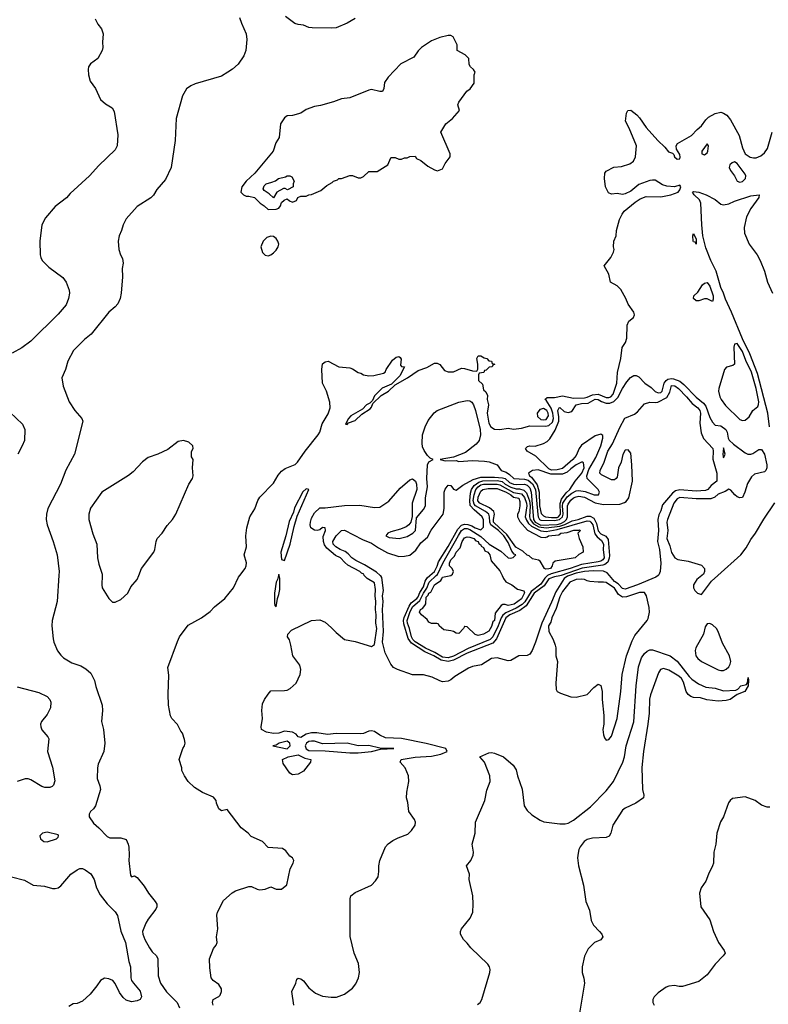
# Model space of a CAD drawing. Header units: inches. Extents: x 2057696 to 2160536, y 827480 to 1016834.
# Tile 6 of 256: x 2063989 to 2069479, y 856856 to 864075. Entities that reach past the tile are written whole.
import ezdxf

# ---------------------------------------------------------------- set-up
doc = ezdxf.new("R2010")
doc.units = ezdxf.units.IN
doc.header["$MEASUREMENT"] = 0
doc.layers.add('C0865', color=7, linetype='Continuous')
doc.layers.add('C0866', color=7, linetype='Continuous')

msp = doc.modelspace()

# ---------------------------------------------------------------- linework, layer by layer
at = {"layer": 'C0865', "color": 5}
for points, elevation in [([(2064276, 860000), (2064263.6, 859810), (2064226, 859670), (2064225.3, 859630), (2064234.3, 859534.3), (2064240.3, 859510), (2064267.3, 859447.3), (2064290, 859415.5), (2064310, 859395.5), (2064370, 859359.1), (2064436.7, 859336.7), (2064474.7, 859314.7), (2064510, 859282.8), (2064536.3, 859230), (2064546.6, 859186.6), (2064593, 859050), (2064595.5, 859010), (2064587.7, 858930), (2064604, 858870), (2064613.4, 858770), (2064606.8, 858710), (2064564.5, 858615.5), (2064558.8, 858590), (2064557.3, 858510), (2064577.1, 858457.1), (2064580.7, 858430), (2064543.8, 858310), (2064530.4, 858289.6), (2064507.3, 858270), (2064497.3, 858250), (2064499.1, 858230), (2064530, 858182.8), (2064570.3, 858150.4), (2064630, 858086), (2064650, 858076), (2064730, 858076), (2064770, 858064.7), (2064784.9, 858030), (2064788.3, 858008.3), (2064792.2, 857950), (2064788.2, 857910), (2064802, 857802), (2064810, 857791.3), (2064830, 857798.8), (2064850, 857784.7), (2064902.4, 857722.4), (2064934, 857670), (2064983, 857610), (2064994, 857590), (2064994.8, 857570), (2064988, 857552), (2064930, 857479.3), (2064912.7, 857450), (2064890.4, 857390), (2064891.8, 857370), (2064906.5, 857330), (2064939.6, 857270), (2064961.2, 857241.2), (2064992, 857212), (2065001.5, 857190), (2065004.2, 857064.2), (2065021, 857010), (2065066.3, 856946.3), (2065144.6, 856870), (2065161.8, 856830)], 340), ([(2064594.3, 860000), (2064590.8, 859930), (2064594.8, 859910), (2064642, 859830), (2064670, 859804.7), (2064690, 859804.7), (2064730, 859824.7), (2064782, 859870), (2064803.2, 859916.8), (2064849.3, 859970.7), (2064861.4, 860000)], 360), ([(2065408, 856850), (2065402, 856870), (2065408, 856890), (2065450, 856912), (2065458, 856922), (2065468.7, 856950), (2065469, 856970), (2065450, 857002), (2065408.7, 857030), (2065394, 857050), (2065383.2, 857123.2), (2065380.9, 857190), (2065410, 857264.7), (2065429, 857290), (2065437.2, 857310), (2065433.2, 857350), (2065441.2, 857410), (2065435.1, 857510), (2065439.3, 857530), (2065484.1, 857615.9), (2065547.2, 857672.8), (2065572.5, 857687.5), (2065670, 857718.8), (2065690, 857718.8), (2065730, 857698.8), (2065750, 857694.8), (2065790, 857701), (2065830, 857716), (2065870, 857701), (2065910, 857701), (2065948.9, 857731.1), (2065973.2, 857850), (2065994, 857890), (2065999, 857910), (2065989.1, 857929.1), (2065970, 857942), (2065940.4, 857980.4), (2065917.2, 857997.2), (2065810, 858005.2), (2065769, 858050), (2065686.3, 858086.3), (2065664, 858110), (2065612.7, 858150), (2065510, 858284), (2065470, 858274), (2065450, 858288.7), (2065432.3, 858330), (2065429.2, 858350), (2065410, 858374), (2065330, 858409), (2065270, 858445.2), (2065224, 858490), (2065197.2, 858530), (2065179, 858570), (2065177.2, 858590), (2065159.3, 858650), (2065185.2, 858730), (2065197.2, 858750), (2065201.2, 858770), (2065198, 858798), (2065183.1, 858843.1), (2065170, 858858), (2065147.3, 858907.3), (2065104, 858950), (2065094, 858970), (2065079.3, 859050), (2065077, 859130), (2065082, 859270), (2065076, 859324), (2065145.1, 859514.9), (2065161.6, 859550), (2065224.9, 859635.1), (2065321.2, 859690), (2065385.4, 859734.6), (2065417.2, 859770), (2065492.7, 859830), (2065557.2, 859910), (2065592.5, 859987.5), (2065602.2, 860000)], 340), ([(2065999.8, 856850), (2065985.4, 856950), (2066014.3, 857010), (2066021, 857039), (2066030, 857047.3), (2066050, 857041.3), (2066070, 857026.7), (2066110, 856977), (2066158.2, 856938.2), (2066210, 856915.6), (2066272.4, 856907.6), (2066312.2, 856907.8), (2066371.1, 856928.9), (2066430, 856974.9), (2066454.9, 857005.1), (2066474.3, 857050), (2066482, 857090), (2066474.7, 857154.7), (2066442, 857230), (2066411.8, 857351.8), (2066411.8, 857628.2), (2066418, 857650), (2066450, 857674.9), (2066569.2, 857730), (2066598.9, 857761.1), (2066618, 857790), (2066623.6, 857830), (2066622.4, 857870), (2066629.7, 857910), (2066671.5, 858010), (2066690, 858032.4), (2066724.4, 858055.6), (2066763.9, 858076.1), (2066836.3, 858103.7), (2066862, 858130), (2066889.3, 858170), (2066892, 858190), (2066883.7, 858210), (2066843.6, 858270), (2066835.6, 858335.6), (2066826, 858370), (2066827, 858410), (2066843.7, 858490), (2066840.9, 858530), (2066815.1, 858590), (2066779.3, 858630), (2066786.6, 858650), (2066890, 858667.9), (2067010, 858674.8), (2067076.4, 858690), (2067123.5, 858710), (2067114.2, 858730), (2066970, 858767.8), (2066790, 858804), (2066670.4, 858810.4), (2066629.8, 858830), (2066590, 858856.5), (2066570, 858861.8), (2066550, 858859), (2066510, 858840.9), (2066490, 858837.5), (2066310, 858841.6), (2066245.8, 858834.2), (2066167, 858847), (2066130, 858847), (2066090, 858836.1), (2066050, 858812.2), (2066030, 858816.2), (2066015.6, 858835.6), (2065990, 858849.9), (2065930, 858857.6), (2065890, 858843.2), (2065850, 858841.9), (2065799.3, 858850), (2065762, 858870), (2065759.7, 858890), (2065768.5, 858950), (2065764.6, 859010), (2065770, 859059.3), (2065783.6, 859090), (2065810, 859130.3), (2065830, 859154), (2065930, 859156.4), (2065950, 859159.3), (2065973.2, 859170), (2066017, 859210), (2066045.8, 859274.2), (2066049.6, 859310), (2066043.3, 859343.3), (2065992, 859410), (2065978, 859490), (2065966.8, 859526.8), (2065952.7, 859550), (2065956, 859570), (2065981.5, 859598.5), (2066128, 859670), (2066190, 859674.8), (2066230, 859657.3), (2066276.7, 859616.7), (2066310, 859580.5), (2066370.4, 859530.4), (2066450, 859516.4), (2066570, 859478), (2066590, 859493), (2066608, 859610), (2066601.3, 859650), (2066604, 859710), (2066599.1, 859750), (2066601.1, 859810), (2066595, 859850), (2066597.3, 859897.3), (2066590, 859945.1), (2066537.1, 859977.1), (2066516.6, 859996.6), (2066515.8, 860000)], 320), ([(2065887.6, 860000), (2065879.6, 859970), (2065869.6, 859950.4), (2065858.3, 859870), (2065856.7, 859796.7), (2065860.3, 859780.3), (2065870, 859770.6), (2065878.5, 859830), (2065890, 859859.5), (2065896.2, 859896.2), (2065896.6, 859976.6), (2065891.8, 860000)], 340), ([(2068020.9, 860000), (2068005.5, 859994.5), (2067982.9, 859977.1), (2067919.6, 859880.4), (2067890, 859803.8), (2067817.4, 859650), (2067770.5, 859510), (2067746.5, 859450), (2067730, 859424), (2067710, 859413.1), (2067649.4, 859410.6), (2067590, 859377), (2067570, 859373.1), (2067490, 859395.3), (2067450, 859391.2), (2067374.7, 859345.3), (2067310, 859331.3), (2067280.1, 859319.9), (2067181, 859259), (2067150, 859233.7), (2067130, 859224.8), (2067090, 859221), (2067070, 859226.2), (2067014.9, 859254.9), (2066950, 859271.9), (2066870, 859270.8), (2066759.1, 859310), (2066730, 859325.7), (2066710, 859348.6), (2066670, 859432.5), (2066649, 859510), (2066657.2, 859590), (2066648.7, 859750), (2066655.4, 859810), (2066649.7, 859850), (2066656.3, 859890), (2066644.1, 859984.1), (2066637, 859997), (2066633.4, 860000)], 280), ([(2067960.8, 860000), (2067950, 859996.2), (2067910, 859989.6), (2067870, 859975.4), (2067836.2, 859923.8), (2067763, 859870), (2067703.9, 859776.1), (2067657.4, 859742.6), (2067583.8, 859710), (2067553.5, 859690), (2067485.3, 859534.7), (2067457.5, 859502.5), (2067271, 859430), (2067170, 859379.9), (2067130, 859369.3), (2067079.1, 859379.1), (2067027.2, 859410), (2066959, 859439), (2066862.5, 859502.5), (2066838, 859538), (2066805.9, 859645.9), (2066803.1, 859670), (2066808.4, 859691.6), (2066844.8, 859775.2), (2066860.8, 859799.2), (2066901.3, 859830), (2066910, 859842.6), (2066923.9, 859876.1), (2066950, 859915.5), (2066962.4, 859957.6), (2066976.5, 859983.5), (2066996.3, 860000)], 260), ([(2067859.6, 860000), (2067840, 859980), (2067810, 859936.9), (2067738.9, 859881.1), (2067692.5, 859807.5), (2067672.9, 859787.1), (2067630, 859760.9), (2067554.2, 859725.8), (2067531.8, 859708.2), (2067520.5, 859690), (2067498.8, 859630), (2067457.9, 859550), (2067438.7, 859530), (2067276.8, 859463.2), (2067170, 859408.4), (2067130, 859395.8), (2067090, 859401.8), (2067034.4, 859434.4), (2066965.7, 859465.7), (2066890, 859512.4), (2066872.2, 859530), (2066861.3, 859550), (2066846.9, 859610), (2066831.7, 859650), (2066829.6, 859670), (2066850, 859729.4), (2066870, 859770), (2066923, 859817), (2066949.2, 859870), (2066973.5, 859906.5), (2066992.5, 859950), (2067044.2, 860000)], 240), ([(2067526, 860000), (2067536.7, 859976.7), (2067553.1, 859953.1), (2067598.8, 859930), (2067639.5, 859899.5), (2067686, 859886), (2067690, 859872), (2067670, 859829.2), (2067614.3, 859790), (2067570, 859780.3), (2067550, 859787.6), (2067532.8, 859787.2), (2067520.7, 859779.3), (2067476, 859724), (2067470, 859669.6), (2067459.9, 859660.1), (2067450, 859625.6), (2067430, 859592), (2067390, 859569.7), (2067350, 859559.3), (2067330, 859566.6), (2067270, 859622), (2067254, 859626), (2067250, 859626), (2067244.7, 859610), (2067210, 859575.3), (2067190, 859577.2), (2067170, 859589), (2067150, 859594), (2067100.4, 859600.4), (2067066, 859630), (2067062, 859642), (2067047.3, 859647.3), (2067010, 859648.7), (2066990, 859658), (2066977.2, 859677.2), (2066935.3, 859710), (2066922, 859730), (2066929, 859750), (2066942.7, 859757.3), (2066960.5, 859779.5), (2066967.4, 859792.6), (2066970, 859839.5), (2066984.6, 859855.4), (2066990, 859870.1), (2067003.2, 859876.8), (2067030, 859930.2), (2067076.3, 859963.7), (2067085.7, 859974.3), (2067090, 859988.4), (2067150, 859999.1), (2067151, 860000)], 220), ([(2068671.9, 860000), (2068653.1, 859986.9), (2068519.9, 859930), (2068430, 859898.6), (2068410, 859903.7), (2068377.5, 859937.5), (2068350, 859955.5), (2068313.1, 860000)], 280), ([(2068990.8, 860000), (2068955.4, 859970), (2068931.2, 859930), (2068931.1, 859910), (2068939.2, 859890), (2068960.7, 859870), (2068990, 859860.9), (2069062.2, 859957.8), (2069109.3, 860000)], 320), ([(2067345.2, 856854.8), (2067365.6, 856870), (2067378.1, 856890), (2067436.6, 857090), (2067439, 857110), (2067435.3, 857130), (2067423.2, 857150), (2067296.8, 857270), (2067270, 857304.7), (2067242.8, 857330), (2067221.2, 857370), (2067220.7, 857390), (2067229, 857410), (2067293, 857487), (2067310.9, 857530), (2067314.9, 857590), (2067311.9, 857651.9), (2067286.2, 857770), (2067288.6, 857810), (2067266.3, 857870), (2067297.4, 857910), (2067314.3, 857950), (2067315.8, 857970), (2067307.1, 858030), (2067328.2, 858110), (2067332.1, 858190), (2067399.7, 858350), (2067415.1, 858425), (2067438.4, 858490), (2067436.2, 858530), (2067397, 858630), (2067362.7, 858670), (2067430, 858698.5), (2067450, 858701.4), (2067470, 858696.6), (2067537.3, 858670), (2067608.7, 858610), (2067630, 858574), (2067639, 858530), (2067673.5, 858433.5), (2067688.4, 858310), (2067710, 858277.3), (2067743.8, 858243.8), (2067805.1, 858205.1), (2067833.5, 858193.5), (2067950, 858178.2), (2067990, 858178.8), (2068010, 858183.9), (2068050, 858205.5), (2068175.5, 858304.5), (2068290, 858420.2), (2068344.2, 858490), (2068413, 858630), (2068425.1, 858670), (2068437.5, 858750), (2068492.8, 858927.2), (2068510.9, 859190), (2068527.7, 859330), (2068550, 859395.3), (2068570, 859428.9), (2068590, 859445.4), (2068610, 859453.7), (2068630, 859455.3), (2068758.4, 859410), (2068810, 859370.6), (2068898.2, 859258.2), (2068918.6, 859238.6), (2068966.4, 859206.4), (2069021.2, 859181.2), (2069090, 859173.8), (2069150, 859154.9), (2069240.2, 859159.8), (2069254.8, 859165.2), (2069278, 859190), (2069319.3, 859200.7), (2069326.8, 859213.2), (2069330.9, 859250.9), (2069334.8, 859230), (2069330.4, 859190), (2069306.8, 859150), (2069250, 859127.3), (2069198, 859090), (2069170, 859083.1), (2069110, 859078.3), (2069027.7, 859087.7), (2068981.5, 859101.5), (2068930, 859106), (2068910, 859113.2), (2068890, 859127.3), (2068875.8, 859150), (2068857.2, 859217.2), (2068843.2, 859243.2), (2068822.4, 859262.4), (2068750, 859304.7), (2068710, 859317.8), (2068689.3, 859310.7), (2068673.5, 859286.5), (2068614.3, 859125.8), (2068607.3, 859092.7), (2068604.1, 858990), (2068595.9, 858910), (2068563.9, 858710), (2068551.5, 858591.5), (2068557, 858430), (2068565.2, 858390), (2068563.1, 858370), (2068508.5, 858330), (2068430, 858293.1), (2068410, 858278.3), (2068337.6, 858170), (2068324.7, 858110), (2068312.4, 858087.6), (2068290, 858079.3), (2068190, 858073.8), (2068150, 858063.8), (2068129.1, 858050), (2068099.5, 858010), (2068089, 857990), (2068083.4, 857963.4), (2068080.3, 857930), (2068086, 857870), (2068124.4, 857730), (2068141.6, 857610), (2068166.4, 857546.4), (2068180.3, 857470), (2068195.9, 857435.9), (2068241.6, 857390), (2068257.1, 857370), (2068264.9, 857350), (2068250, 857329.5), (2068204, 857310), (2068158.3, 857261.7), (2068130.2, 857209.8), (2068112.9, 857130), (2068114.6, 857090), (2068126.8, 857046.8), (2068131.3, 857010), (2068094.8, 856790)], 280), ([(2063970, 859184), (2064130, 859142.3), (2064190, 859113.1), (2064210, 859090.4), (2064217.7, 859070), (2064214.9, 859030), (2064190, 858980.9), (2064148.2, 858930), (2064142.4, 858910), (2064143.1, 858890), (2064150, 858868), (2064196.4, 858816.4), (2064202.4, 858802.4), (2064193.5, 858710), (2064230, 858594), (2064246.6, 858493.4), (2064237.8, 858462.2), (2064228.1, 858451.9), (2064210, 858445.1), (2064174.4, 858445.6), (2064150, 858453.2), (2064070, 858502.6), (2064050, 858509.8), (2064030, 858509.8), (2063970, 858489.1)], 320), ([(2069490, 858300.9), (2069470, 858302), (2069430, 858315.1), (2069382, 858350), (2069310, 858376), (2069216, 858364), (2069198, 858350), (2069187.1, 858332.9), (2069150.8, 858230), (2069127.2, 858192.8), (2069100.3, 858110), (2069093.4, 858030), (2069079.5, 857970), (2069076, 857890), (2069070.3, 857870), (2069039.5, 857810), (2069021.7, 857758.3), (2068986, 857710), (2068973.4, 857670), (2068984.9, 857570), (2069050, 857476), (2069077.1, 857390), (2069114.4, 857310), (2069155.8, 857250), (2069161.6, 857230), (2069148.2, 857210), (2069089, 857151), (2069030, 857072.7), (2068970, 857022), (2068850, 856986), (2068825.6, 856985.6), (2068790, 856992.7), (2068750, 856989), (2068730, 856982), (2068670, 856939), (2068642.8, 856910), (2068631.3, 856890), (2068632, 856870), (2068642, 856850)], 320), ([(2063929.5, 857789.5), (2064025.2, 857765.2), (2064087.3, 857730), (2064170, 857722.6), (2064230, 857703.8), (2064250, 857703.8), (2064270, 857710.4), (2064290, 857724.9), (2064364.8, 857810), (2064410, 857842.7), (2064430, 857850.2), (2064450, 857850.2), (2064470, 857842), (2064511.4, 857811.4), (2064535.3, 857770), (2064550.9, 857710), (2064578.2, 857658.2), (2064630, 857591.3), (2064690, 857534.7), (2064706.5, 857506.5), (2064730.9, 857390.9), (2064764.9, 857310), (2064788.3, 857170), (2064801.5, 857130), (2064802.8, 857050), (2064809.7, 857029.7), (2064823.5, 857010), (2064873.1, 856953.1), (2064882.2, 856910), (2064872, 856890), (2064850, 856880.9), (2064810, 856873.3), (2064770, 856885.3), (2064746.7, 856906.7), (2064721.5, 856941.5), (2064690, 857009.4), (2064672.3, 857030), (2064642, 857042), (2064610, 857047.3), (2064582, 857030), (2064555.5, 856990), (2064505.3, 856930), (2064450, 856877.6), (2064410, 856860.9), (2064381.4, 856858.6), (2064350, 856839)], 320)]:
    msp.add_lwpolyline(points, dxfattribs=dict(at, elevation=elevation))
for points, elevation in [([(2068112.4, 859972.4), (2068070, 859970.3), (2068022.9, 859950), (2067970, 859883.1), (2067950, 859842.8), (2067923.4, 859756.6), (2067890.4, 859690), (2067883.1, 859656.9), (2067867, 859630), (2067869.3, 859589.3), (2067901, 859530), (2067915.5, 859490), (2067919.7, 859470), (2067919.5, 859410), (2067933.7, 859370), (2067920.7, 859210), (2067924, 859164), (2067931.3, 859150), (2067955.9, 859135.9), (2068030, 859110.4), (2068070, 859108.2), (2068150, 859126.7), (2068200.5, 859179.5), (2068230, 859203.7), (2068250, 859192), (2068261.5, 859150), (2068261.3, 859090), (2068272, 858972), (2068272.3, 858910), (2068266.5, 858870), (2068269.7, 858830.3), (2068276.4, 858810), (2068290, 858791.5), (2068310, 858796), (2068330, 858822), (2068370, 858951.8), (2068397.5, 859150), (2068406.9, 859273.1), (2068438.2, 859410), (2068479.9, 859520.1), (2068499.8, 859560.2), (2068590, 859669.7), (2068596.7, 859683.3), (2068608.6, 859730), (2068605.4, 859765.4), (2068585.9, 859850), (2068570, 859875.7), (2068534.4, 859874.4), (2068438, 859842), (2068410, 859841.6), (2068380.2, 859860.2), (2068350, 859906.9), (2068290, 859947.1), (2068270, 859951.9), (2068230, 859949.5), (2068170, 859955), (2068150, 859959.5), (2068131.1, 859970)], 320), ([(2069050, 859648.2), (2069030, 859646), (2069016.4, 859623.6), (2069003.1, 859570), (2068948.5, 859470), (2068942.2, 859450), (2068947.7, 859410), (2068961.7, 859390), (2068990, 859369), (2069110, 859307.2), (2069130, 859302), (2069150, 859303.8), (2069170, 859313.1), (2069189.3, 859330), (2069200.1, 859350), (2069203.5, 859370), (2069193.8, 859410), (2069143.2, 859503.2), (2069111.1, 859590), (2069097.9, 859610), (2069070, 859637.9)], 320), ([(2065950, 858785.7), (2065891.8, 858770), (2065870, 858756.8), (2065846, 858750), (2065950, 858729.8), (2065972.2, 858750), (2065969.8, 858770)], 340), ([(2066130, 858785.5), (2066110, 858781.9), (2066091.2, 858770), (2066083.1, 858750), (2066088.6, 858728.6), (2066110, 858717.7), (2066230, 858714.4), (2066410, 858700.1), (2066470, 858700.1), (2066570, 858709.2), (2066633.7, 858726.3), (2066732.7, 858730), (2066630, 858732.8), (2066550, 858753.7), (2066470, 858750.9), (2066390, 858771.3), (2066210, 858766.3), (2066150, 858784.4)], 340), ([(2065990, 858537), (2065970, 858549.3), (2065922, 858622), (2065917, 858650), (2065957.2, 858670), (2066030, 858683.7), (2066079.5, 858659.5), (2066122.8, 858650), (2066120.5, 858630), (2066070, 858566), (2066030, 858542.9)], 320), ([(2064190, 858117.6), (2064156, 858110), (2064137.3, 858090), (2064142, 858070), (2064166.8, 858050), (2064190, 858046.7), (2064258, 858070), (2064270, 858082), (2064273.2, 858090), (2064270, 858098)], 340)]:
    msp.add_lwpolyline(points, close=True, dxfattribs=dict(at, elevation=elevation))
at = {"layer": 'C0866', "color": 5}
for points, elevation in [([(2064542, 864082), (2064562, 864042), (2064588.3, 864008.3), (2064602, 863970), (2064596.3, 863910), (2064598, 863870), (2064593, 863850), (2064560.7, 863790), (2064508.7, 863751.3), (2064494, 863730), (2064490.6, 863709.4), (2064493.4, 863670), (2064505.1, 863625.1), (2064544, 863570), (2064582, 863490), (2064618, 863458), (2064667.5, 863427.5), (2064681.1, 863401.1), (2064708.2, 863230), (2064704.4, 863150), (2064690, 863120.9), (2064570, 863005.6), (2064501.6, 862930), (2064358.7, 862801.3), (2064331.3, 862768.7), (2064250, 862704.5), (2064178, 862622), (2064150.5, 862570), (2064137.1, 862450), (2064139.1, 862350), (2064144, 862330), (2064154.8, 862310), (2064201.4, 862261.4), (2064304.6, 862184.6), (2064330, 862150.8), (2064352.6, 862092.6), (2064354.3, 862070), (2064347, 862030), (2064330, 861984.5), (2064270, 861916.3), (2064070, 861716.9), (2064005.5, 861670), (2063933.4, 861630)], 320), ([(2065601.3, 864090), (2065614.4, 864050), (2065650.3, 863970.3), (2065654.4, 863930), (2065646.4, 863850), (2065632.7, 863810), (2065590, 863749), (2065548.3, 863711.7), (2065516, 863690), (2065470, 863660.9), (2065275.2, 863604.8), (2065244.7, 863590), (2065213.2, 863566.8), (2065182.8, 863517.2), (2065137.1, 863350), (2065128.4, 863190), (2065100.5, 862990), (2065057.3, 862902.7), (2064993.4, 862830), (2064970, 862789.2), (2064950, 862769.3), (2064850, 862705.2), (2064770, 862614), (2064748, 862570), (2064736.3, 862530), (2064717.3, 862490), (2064710.7, 862450), (2064714.8, 862390), (2064727.3, 862350), (2064743.4, 862323.4), (2064747.7, 862290), (2064740.7, 862250), (2064742.8, 862190), (2064733.4, 862070), (2064724.9, 862030), (2064708.5, 861991.5), (2064690, 861969.3), (2064642, 861930), (2064513.4, 861770), (2064464.9, 861730), (2064384.4, 861650), (2064340.7, 861570), (2064324.9, 861510), (2064297.3, 861450), (2064308.4, 861388.4), (2064352.3, 861272.3), (2064393.4, 861210), (2064444.9, 861150), (2064453, 861130), (2064390.3, 860890), (2064327, 860773), (2064289, 860670), (2064195.3, 860490), (2064185.3, 860450), (2064183.1, 860410), (2064190.3, 860370), (2064234.9, 860250), (2064263.9, 860150), (2064278, 860030), (2064276, 860000)], 340), ([(2066450, 864084.5), (2066390.4, 864049.6), (2066310, 864015.6), (2066272.3, 864012.3), (2066134.2, 864014.2), (2066110, 864018), (2066070, 864034.5), (2066030, 864038.4), (2066006.7, 864046.7), (2065938.6, 864098.6)], 340), ([(2065602.2, 860000), (2065641.2, 860050), (2065649.3, 860070), (2065652.9, 860092.9), (2065634, 860150), (2065653.2, 860210), (2065647, 860290), (2065655.1, 860350), (2065677.6, 860430), (2065712.3, 860487.8), (2065734.7, 860550), (2065750, 860574.4), (2065850, 860677.6), (2065885, 860735), (2065910, 860764.4), (2065935.8, 860784.2), (2066010, 860812.7), (2066027.3, 860830), (2066082.9, 860910), (2066178.4, 861030), (2066189.4, 861050), (2066207.5, 861112.5), (2066250, 861184.7), (2066266, 861230), (2066262.7, 861270), (2066239.3, 861350), (2066209.3, 861410), (2066203.7, 861510), (2066210, 861551.3), (2066230, 861566), (2066250, 861570.8), (2066330, 861530.5), (2066410, 861522.8), (2066430, 861514.8), (2066470, 861487.7), (2066490, 861482.8), (2066510, 861471), (2066550, 861462.8), (2066586.4, 861466.4), (2066656.4, 861483.6), (2066668.7, 861491.3), (2066675.3, 861510), (2066722, 861578), (2066750, 861601), (2066770, 861604.7), (2066778, 861598), (2066785.4, 861585.4), (2066781, 861541), (2066790, 861532), (2066810.7, 861530.7), (2066775.9, 861464.1), (2066716.7, 861403.3), (2066647.1, 861372.9), (2066590, 861317), (2066576.7, 861283.3), (2066556.7, 861263.3), (2066533.4, 861250), (2066502, 861218), (2066418, 861170), (2066399.1, 861150), (2066378, 861110), (2066390, 861105.5), (2066400.1, 861119.9), (2066450, 861135.8), (2066497.5, 861182.5), (2066558.7, 861221.3), (2066570, 861234.8), (2066578.6, 861261.4), (2066639.7, 861320.3), (2066693, 861350), (2066742.5, 861397.5), (2066832.2, 861447.8), (2066910, 861502.8), (2066975.6, 861524.4), (2067030, 861557.1), (2067050, 861557.1), (2067070, 861547.3), (2067103.7, 861503.7), (2067130, 861493.1), (2067170, 861493.7), (2067230, 861519.3), (2067250, 861518.4), (2067310, 861500.7), (2067342, 861498), (2067348.7, 861511.3), (2067349, 861550), (2067342, 861590), (2067350, 861610.8), (2067370, 861610.7), (2067395.3, 861595.3), (2067414, 861590), (2067430, 861574), (2067450, 861572), (2067454, 861554), (2067474, 861550), (2067458, 861542), (2067454, 861530), (2067432, 861528), (2067410, 861506), (2067398, 861502), (2067392.7, 861487.3), (2067358, 861482), (2067354, 861470), (2067354, 861430), (2067382, 861402), (2067390, 861362), (2067406.8, 861346.8), (2067418.8, 861318.8), (2067417.1, 861290), (2067427.1, 861250), (2067417.1, 861190), (2067430, 861115.8), (2067443.8, 861090), (2067470, 861073.2), (2067510.5, 861069.5), (2067570, 861079.5), (2067611.3, 861071.3), (2067670, 861080.6), (2067730, 861096.3), (2067845.8, 861094.2), (2067870, 861098.9), (2067895.8, 861124.2), (2067904.1, 861150), (2067897.6, 861190), (2067885.4, 861225.4), (2067850, 861285.3), (2067842.4, 861290), (2067844, 861296), (2067856.4, 861303.6), (2067910, 861304.8), (2067970, 861315.9), (2068050, 861299.5), (2068130, 861303.1), (2068150, 861306.5), (2068190, 861323.8), (2068230, 861329.3), (2068290, 861305.4), (2068310, 861304.5), (2068323.4, 861310), (2068341.8, 861330), (2068368.6, 861410), (2068373.2, 861486.8), (2068397.4, 861590), (2068408.2, 861671.8), (2068431.6, 861708.4), (2068441.2, 861738.8), (2068444.8, 861835.2), (2068456.6, 861863.4), (2068489.3, 861890), (2068496.9, 861910), (2068493, 861930), (2068451.5, 861990), (2068435.1, 862030), (2068397.2, 862097.2), (2068370, 862124.5), (2068322.7, 862150), (2068309.5, 862210), (2068274, 862270), (2068324, 862330), (2068344, 862370), (2068348.7, 862390), (2068344, 862410), (2068345.2, 862450), (2068364, 862490), (2068366, 862530), (2068386.6, 862610), (2068406, 862650), (2068421.7, 862670), (2068502.4, 862737.6), (2068538.4, 862761.6), (2068582.6, 862777.4), (2068690, 862777), (2068765.1, 862790), (2068816.9, 862810), (2068830, 862826.7), (2068836.9, 862850), (2068830, 862860.9), (2068790.3, 862849.7), (2068733.9, 862853.9), (2068703.4, 862863.4), (2068650, 862897.4), (2068630, 862898.9), (2068610, 862896.3), (2068530, 862866.6), (2068470, 862817.7), (2068430, 862796.9), (2068410, 862792.7), (2068370, 862799.5), (2068330, 862795.1), (2068305.8, 862805.8), (2068286, 862850), (2068277.2, 862910), (2068281.2, 862950), (2068290, 862964.7), (2068346.8, 862993.2), (2068401.5, 862998.5), (2068463.2, 863016.8), (2068490, 863038), (2068506, 863070), (2068513.2, 863150), (2068458.7, 863278.7), (2068432.3, 863330), (2068439.3, 863390), (2068449, 863410), (2068470, 863410.6), (2068515.9, 863375.9), (2068535.1, 863355.1), (2068583.2, 863283.2), (2068669.1, 863190), (2068721.1, 863141.1), (2068746.7, 863106.7), (2068776, 863096), (2068786.4, 863086.4), (2068792, 863070), (2068810, 863052), (2068830, 863054), (2068832.7, 863067.3), (2068830, 863086), (2068804.7, 863124.7), (2068804, 863150), (2068812.7, 863167.3), (2068914.5, 863225.5), (2068957.4, 863270), (2068990, 863295.6), (2069019.6, 863340.4), (2069040.3, 863359.7), (2069090, 863387.8), (2069130, 863395.8), (2069150.2, 863390.2), (2069175.5, 863375.5), (2069201.6, 863341.6), (2069264.4, 863224.4), (2069290, 863136), (2069310, 863091), (2069345.8, 863065.8), (2069370, 863060.7), (2069390, 863062.8), (2069423.3, 863076.7), (2069450, 863099.1), (2069471.8, 863130), (2069507, 863250)], 340), ([(2069487.9, 861090), (2069476.4, 861190), (2069399.4, 861479.4), (2069343.9, 861623.9), (2069290, 861735.7), (2069209.9, 861930), (2069164.6, 862024.6), (2069150.7, 862070.7), (2069131.3, 862111.3), (2069096.8, 862230), (2069056.8, 862310), (2069021, 862401), (2068998.3, 862490), (2068990.8, 862570), (2068985.3, 862730), (2068973.6, 862753.6), (2068934, 862790), (2068922.9, 862810), (2068930, 862816.1), (2068970, 862811.1), (2069022, 862790), (2069090, 862755.6), (2069130, 862723.2), (2069150, 862718.4), (2069190, 862725.2), (2069230, 862743.8), (2069350, 862782.9), (2069410.7, 862790), (2069410.3, 862770), (2069349.6, 862690.4), (2069319.6, 862630), (2069302, 862550), (2069303.7, 862510), (2069337.6, 862430), (2069396.5, 862350), (2069419.1, 862310), (2069451.3, 862230), (2069472.9, 862150), (2069508.5, 862068.5)], 320), ([(2066515.8, 860000), (2066513.3, 860010), (2066495.7, 860015.7), (2066483.5, 860030), (2066396.4, 860076.4), (2066373.8, 860093.8), (2066340.6, 860130), (2066305.3, 860145.3), (2066240.7, 860200.7), (2066223.6, 860223.6), (2066216.1, 860250), (2066215.3, 860284.7), (2066231.6, 860330), (2066228.4, 860348.4), (2066210, 860352.3), (2066190, 860334), (2066170.6, 860329.4), (2066150, 860332.7), (2066124.5, 860350), (2066119.6, 860370), (2066121.1, 860390), (2066130, 860419.1), (2066150, 860458.7), (2066190, 860496.4), (2066230, 860495.5), (2066370, 860514), (2066484.2, 860515.8), (2066590, 860497), (2066630, 860500.8), (2066696.5, 860543.5), (2066780, 860640), (2066850, 860700.6), (2066870, 860708.4), (2066891, 860691), (2066899, 860670), (2066902.1, 860630), (2066867.6, 860530), (2066868.3, 860431.7), (2066858, 860390), (2066841.7, 860370), (2066823.1, 860356.9), (2066781, 860339), (2066710, 860319.8), (2066689.2, 860310), (2066674.3, 860290), (2066697.9, 860277.9), (2066771.3, 860271.3), (2066830, 860285.5), (2066872.2, 860310), (2066890.4, 860330), (2066898.7, 860421.3), (2066950, 860483), (2066964, 860510), (2066964.9, 860570), (2066980.1, 860650), (2066973.8, 860710), (2066979.5, 860810), (2066990, 860832.7), (2067022, 860850), (2066999.2, 860859.2), (2066980.4, 860880.4), (2066955.8, 860915.8), (2066943.5, 860943.5), (2066939.8, 860970), (2066942.1, 861030), (2066961.7, 861090), (2066984.7, 861135.3), (2067028.1, 861191.9), (2067049.9, 861210), (2067210, 861270.9), (2067270, 861283.7), (2067290, 861280.4), (2067304.5, 861270), (2067317.2, 861250), (2067332.1, 861210), (2067366.2, 861070), (2067368.7, 861030), (2067358.2, 860990), (2067337.2, 860962.8), (2067259.1, 860900.9), (2067170, 860868), (2067072, 860850), (2067110, 860840.9), (2067190, 860843.3), (2067210, 860835.5), (2067310, 860841.8), (2067398.1, 860838.1), (2067432.2, 860832.2), (2067489.3, 860810), (2067520.7, 860770), (2067557.1, 860757.1), (2067581.2, 860741.2), (2067613.8, 860710), (2067690, 860706), (2067718.3, 860698.3), (2067750.7, 860670.7), (2067770.9, 860630.9), (2067788, 860448), (2067790.8, 860430), (2067801, 860410), (2067810, 860404.3), (2067910, 860403.1), (2067947.1, 860410), (2067970.1, 860429.9), (2067975.4, 860450), (2067969.9, 860510), (2067973.1, 860530), (2068004.3, 860575.7), (2068037, 860603), (2068070, 860619.7), (2068090, 860622.7), (2068135.6, 860615.6), (2068202.3, 860590), (2068233.1, 860590), (2068239.8, 860610), (2068230.5, 860630), (2068151.5, 860710), (2068147.2, 860730), (2068163.2, 860776.8), (2068214.2, 860865.8), (2068249.9, 860949.9), (2068266.5, 861006.5), (2068266, 861026), (2068250, 861037), (2068210, 861024.8), (2068110, 860955.3), (2068092.6, 860930), (2068070, 860880.1), (2068045.8, 860850), (2067970, 860783.1), (2067930, 860773.5), (2067890, 860772.7), (2067870, 860781.2), (2067774.6, 860874.6), (2067710.9, 860910), (2067697.2, 860930), (2067714, 860946), (2067729.9, 860950.1), (2067770, 860948), (2067830, 860968.2), (2067857.5, 860982.5), (2067877.9, 861002.1), (2067915.3, 861064.7), (2067942, 861130), (2067943.5, 861163.5), (2067935.9, 861210), (2067944.2, 861230), (2067950, 861231.9), (2067982, 861202), (2068010, 861194.2), (2068037.1, 861202.9), (2068070, 861250.5), (2068110, 861261.6), (2068157.6, 861262.4), (2068210, 861291.5), (2068230, 861290.6), (2068255.1, 861275.1), (2068290, 861263.4), (2068315.9, 861264.1), (2068345.9, 861274.1), (2068376.2, 861303.8), (2068410, 861371), (2068440.4, 861419.6), (2068467.8, 861452.2), (2068493.3, 861466.7), (2068510, 861467.1), (2068530, 861457.1), (2068573.6, 861410), (2068619, 861379), (2068650, 861347.6), (2068670, 861339.9), (2068690, 861341.5), (2068699.8, 861350), (2068716, 861410), (2068729.7, 861430.3), (2068741.6, 861438.4), (2068770, 861444.5), (2068782.7, 861442.7), (2068830, 861425.6), (2068860.2, 861400.2), (2068950, 861307.1), (2069004.1, 861264.1), (2069021.1, 861241.1), (2069050, 861158.6), (2069070, 861123.8), (2069090, 861100.7), (2069130, 861096.9), (2069166.7, 861070), (2069176, 861050), (2069185.3, 861005.3), (2069192.7, 860992.7), (2069223.4, 860963.4), (2069310, 860897.8), (2069330, 860888.9), (2069350, 860888.8), (2069365.3, 860894.7), (2069410, 860923.7), (2069430, 860922.6), (2069451.9, 860890), (2069467.2, 860810), (2069467.5, 860790), (2069460.1, 860770), (2069450, 860759.1), (2069378.5, 860741.5), (2069355.9, 860724.1), (2069325.9, 860674.1), (2069307.4, 860610), (2069290, 860572), (2069270, 860569.6), (2069250, 860577.4), (2069233.6, 860590), (2069205.3, 860625.3), (2069190, 860633.3), (2069163.6, 860616.4), (2069110, 860596.2), (2069085.7, 860574.3), (2069058.6, 860561.4), (2068950, 860561.6), (2068830, 860572.5), (2068810, 860562.8), (2068786, 860530), (2068738.8, 860410), (2068735.6, 860390), (2068741.1, 860330), (2068735.3, 860270), (2068756.6, 860216.6), (2068769.2, 860169.2), (2068792.8, 860130), (2068816.5, 860116.5), (2068890, 860104.4), (2068990, 860076), (2069010, 860051), (2069011.3, 860028.7), (2069002.7, 860010), (2068990.8, 860000)], 320), ([(2066633.4, 860000), (2066604.5, 860024.5), (2066517.5, 860077.5), (2066453.3, 860110), (2066424, 860130), (2066398.5, 860158.5), (2066375.8, 860175.8), (2066337.9, 860190), (2066308.1, 860210), (2066287.9, 860230), (2066284.5, 860250), (2066308.8, 860290), (2066350, 860329.8), (2066370, 860330.9), (2066503.7, 860263.7), (2066570, 860235.9), (2066621.4, 860201.4), (2066686.6, 860166.6), (2066770, 860140), (2066810, 860140.9), (2066850, 860148.5), (2066894.2, 860185.8), (2066930, 860238.9), (2066979.2, 860280.8), (2067007.1, 860332.9), (2067093.9, 860450), (2067101.9, 860490), (2067101.9, 860610), (2067110, 860632.5), (2067130, 860662), (2067150, 860658.9), (2067170, 860633.4), (2067190, 860624.2), (2067238.7, 860661.3), (2067315.6, 860704.4), (2067370, 860719.7), (2067470, 860720.7), (2067530, 860715), (2067550, 860709.7), (2067582.1, 860682.1), (2067610, 860669.1), (2067630, 860665.8), (2067690, 860670.4), (2067710, 860662.3), (2067730, 860642.2), (2067740.2, 860610), (2067757.7, 860410), (2067770.3, 860390), (2067810, 860369.7), (2067930, 860374.6), (2067958.1, 860381.9), (2067984.5, 860395.5), (2067999.1, 860410), (2068006.9, 860430), (2068005.8, 860510), (2068010, 860523.5), (2068030, 860552.2), (2068050, 860568.8), (2068070, 860577.1), (2068090, 860580.7), (2068130, 860574), (2068210, 860532.9), (2068270, 860520.2), (2068390, 860523.6), (2068424.5, 860535.5), (2068436.8, 860543.2), (2068455.9, 860570), (2068481.8, 860690), (2068478, 860810), (2068470, 860897.4), (2068450, 860922), (2068430, 860918.5), (2068412.8, 860887.2), (2068398.7, 860830), (2068380.7, 860790), (2068370, 860720.2), (2068364.4, 860710), (2068350, 860700), (2068330, 860701.2), (2068256.7, 860736.7), (2068243, 860750), (2068245.2, 860770), (2068276.1, 860830), (2068301.1, 860910), (2068335.5, 860964.5), (2068390, 861085.9), (2068427.7, 861152.3), (2068496.8, 861183.2), (2068520.1, 861199.9), (2068570, 861258.2), (2068609, 861271), (2068650, 861267.2), (2068668.6, 861271.3), (2068734.4, 861305.6), (2068756.2, 861343.8), (2068770, 861392.7), (2068793.8, 861390), (2068821.4, 861370), (2068879.8, 861310), (2068919.6, 861259.6), (2068962.4, 861230), (2068976, 861210), (2068981.6, 861190), (2068976.8, 861116.8), (2068986.5, 861046.5), (2069003.4, 861003.4), (2069071.4, 860930), (2069075.6, 860910), (2069073.2, 860853.2), (2069100.3, 860750), (2069102, 860698), (2069101.1, 860690), (2069060.2, 860659.8), (2069035.7, 860630), (2069017.3, 860622.7), (2068950, 860617.4), (2068830, 860626.6), (2068799.5, 860620.5), (2068777, 860603), (2068702.3, 860517.7), (2068690, 860474.5), (2068675.4, 860444.6), (2068668.2, 860410), (2068674.7, 860330), (2068667.2, 860250), (2068681.5, 860190), (2068690.8, 860090), (2068686.1, 860030), (2068676.7, 860003.3), (2068671.9, 860000)], 280), ([(2063915.9, 861195.9), (2064010.4, 861110), (2064026, 861070), (2064023, 860990), (2064008, 860950), (2063974.9, 860890)], 320), ([(2064861.4, 860000), (2064882, 860050), (2064972, 860170), (2064980.9, 860190), (2064989.1, 860249.1), (2064998, 860270), (2065032.7, 860310), (2065070, 860366), (2065110, 860411), (2065135.1, 860450), (2065229, 860670), (2065257.2, 860710), (2065260.9, 860730), (2065256, 860790), (2065262, 860850), (2065249, 860870), (2065248.9, 860908.9), (2065262, 860930), (2065259, 860950), (2065230, 860977.2), (2065190, 860989.2), (2065150, 860982.7), (2065075.9, 860924.1), (2065002, 860890), (2064930, 860864), (2064890, 860833.2), (2064820.3, 860759.7), (2064786.1, 860733.9), (2064590.7, 860610), (2064507.6, 860492.4), (2064496.4, 860450), (2064497.1, 860410), (2064525.1, 860305.1), (2064553.4, 860230), (2064559.1, 860130), (2064570, 860082), (2064594.8, 860010), (2064594.3, 860000)], 360), ([(2066996.3, 860000), (2067030, 860028.2), (2067050, 860066.8), (2067060.6, 860099.4), (2067130, 860211.1), (2067200.8, 860339.2), (2067230, 860368.3), (2067250, 860375.3), (2067274.3, 860374.3), (2067304.4, 860364.4), (2067330, 860348.5), (2067370, 860335.3), (2067390, 860354), (2067391.4, 860408.6), (2067381.2, 860430), (2067320.8, 860480.8), (2067293.5, 860513.5), (2067290.7, 860550), (2067295.6, 860604.4), (2067303.2, 860630), (2067321.3, 860658.7), (2067355.2, 860684.8), (2067385.6, 860694.4), (2067490, 860695.4), (2067528.2, 860688.2), (2067549, 860670), (2067590, 860646.3), (2067630, 860634.9), (2067654.3, 860634.3), (2067686.3, 860626.3), (2067706.5, 860606.5), (2067726.5, 860546.5), (2067731.5, 860510), (2067727.7, 860430), (2067732.1, 860410), (2067757.2, 860377.2), (2067796.6, 860356.6), (2067850, 860349.9), (2067950, 860362.4), (2067986.5, 860373.5), (2068040.8, 860399.2), (2068085.5, 860410), (2068150, 860433.4), (2068173.6, 860433.6), (2068199.4, 860419.4), (2068219.7, 860379.7), (2068230, 860328), (2068250, 860305.3), (2068287.4, 860287.4), (2068303.5, 860263.5), (2068313.2, 860146.8), (2068312.5, 860127.5), (2068301.6, 860098.4), (2068279.7, 860080.3), (2068265.2, 860074.8), (2068113.5, 860053.5), (2067960.8, 860000)], 260), ([(2067044.2, 860000), (2067052.2, 860007.8), (2067091.5, 860090), (2067206.7, 860293.3), (2067230, 860329.6), (2067250, 860343.4), (2067270, 860345.1), (2067290, 860336.6), (2067370, 860285), (2067431.6, 860230), (2067518, 860178), (2067570, 860128.6), (2067590, 860126.3), (2067608.5, 860131.5), (2067626.3, 860150), (2067615, 860155), (2067597.9, 860177.9), (2067570, 860242.5), (2067540.3, 860290), (2067499.3, 860330), (2067445.1, 860370), (2067435.6, 860390), (2067434.4, 860430), (2067428.3, 860450), (2067405.1, 860470), (2067331.1, 860510), (2067322.4, 860522.4), (2067315.6, 860550), (2067323, 860590), (2067335.2, 860630), (2067350.7, 860650), (2067370, 860663.6), (2067390, 860669.5), (2067490, 860669.6), (2067510, 860663.7), (2067610, 860608.9), (2067670, 860598.7), (2067691.4, 860571.4), (2067705.6, 860530), (2067707.4, 860510), (2067696.5, 860430), (2067704.7, 860404.7), (2067721.1, 860381.1), (2067742, 860362), (2067810, 860327.9), (2067850, 860322.8), (2067930, 860337), (2068150, 860399.6), (2068170, 860396.8), (2068178.2, 860390), (2068191.5, 860370), (2068206.1, 860306.1), (2068223.3, 860283.3), (2068255.7, 860255.7), (2068269.5, 860230), (2068267.8, 860190), (2068275.6, 860130), (2068264.7, 860115.3), (2068250, 860104.7), (2068230, 860099), (2068110, 860080.9), (2068026.4, 860050), (2067887.5, 860012.5), (2067859.8, 860000.2), (2067859.6, 860000)], 240), ([(2069109.3, 860000), (2069277.1, 860150), (2069317.2, 860202.9), (2069350, 860262.9), (2069385.2, 860310), (2069446.5, 860413.5), (2069527.4, 860532.6)], 320), ([(2067151, 860000), (2067162.7, 860010), (2067169.3, 860030), (2067161.2, 860050), (2067141.6, 860070), (2067141.8, 860090), (2067150, 860114.9), (2067178, 860142), (2067190, 860170.2), (2067218.2, 860201.8), (2067233, 860250), (2067250, 860274.6), (2067270, 860283), (2067290, 860281.3), (2067320.3, 860270), (2067333.5, 860253.5), (2067350.1, 860250), (2067355.2, 860235.2), (2067370, 860223.8), (2067374.1, 860214.1), (2067390, 860204), (2067401, 860181), (2067422, 860170), (2067436, 860150), (2067446.4, 860106.4), (2067510, 860034.8), (2067526, 860000)], 220), ([(2065891.8, 860000), (2065890, 860009), (2065887.6, 860000)], 340), ([(2068313.1, 860000), (2068298.1, 860018.1), (2068270, 860030.7), (2068193.3, 860033.3), (2068130, 860028.8), (2068070, 860017.7), (2068020.9, 860000)], 280)]:
    msp.add_lwpolyline(points, dxfattribs=dict(at, elevation=elevation))
for points, elevation in [([(2067150, 863958), (2067130, 863958), (2067070, 863944), (2067010, 863919.3), (2066934.8, 863870), (2066910, 863845.2), (2066879.9, 863800.1), (2066782.8, 863750), (2066690, 863652.7), (2066664.9, 863615.1), (2066658.8, 863570), (2066650, 863549), (2066630, 863549.3), (2066570, 863562.9), (2066550, 863558.4), (2066410, 863500.9), (2066350, 863494.5), (2066290, 863471.6), (2066195.2, 863444.8), (2066150, 863438), (2066090, 863415.1), (2066050, 863389.5), (2065990, 863373.2), (2065950, 863369), (2065930, 863355.3), (2065901, 863310), (2065890.8, 863210), (2065868.1, 863171.9), (2065846.8, 863110), (2065714, 862950), (2065650.8, 862890), (2065618.8, 862850), (2065611.3, 862811.3), (2065630, 862791.3), (2065650, 862782), (2065670, 862782), (2065710, 862772), (2065752, 862730), (2065782, 862710), (2065810, 862682), (2065870, 862684.7), (2065890, 862692), (2065902, 862710), (2065910, 862734), (2065928.4, 862751.6), (2065950, 862762), (2065966.4, 862746.4), (2065990, 862738), (2066018, 862750), (2066028.7, 862771.3), (2066050, 862782), (2066090, 862782), (2066108.9, 862791.1), (2066130, 862792), (2066198, 862822), (2066240.2, 862859.8), (2066279.3, 862880.7), (2066290, 862891), (2066319, 862901), (2066330, 862911), (2066350, 862911.3), (2066410, 862932), (2066430, 862932), (2066470, 862916), (2066490, 862916), (2066510, 862924.7), (2066550, 862962), (2066610, 862962), (2066688.7, 863011.3), (2066710, 863062), (2066716.4, 863063.6), (2066743.6, 863063.6), (2066770, 863052), (2066790, 863052), (2066810, 863062), (2066830, 863062), (2066850, 863071.3), (2066890, 863074), (2066898, 863058), (2066930, 863042), (2066981.3, 863001.3), (2067030, 862974.8), (2067052.5, 862967.5), (2067090, 862981), (2067110, 863021), (2067146, 863070), (2067146, 863090), (2067078, 863250), (2067114, 863310), (2067162, 863350), (2067215.3, 863410), (2067202, 863450), (2067209, 863470), (2067268.7, 863550), (2067292.1, 863567.9), (2067322, 863610), (2067322, 863670), (2067328.7, 863690), (2067318, 863710), (2067295.3, 863730), (2067285.6, 863745.6), (2067282, 863790), (2067256, 863816), (2067198, 863850), (2067198, 863890), (2067168.4, 863948.4)], 360), ([(2069030, 863165.2), (2068991.3, 863110), (2068992, 863092), (2069010, 863084.7), (2069030, 863098), (2069035.1, 863110), (2069039.5, 863150)], 340), ([(2069230, 863031.6), (2069213.7, 863026.3), (2069196, 863010), (2069191.6, 862991.6), (2069201, 862970), (2069230.7, 862930.7), (2069251, 862890), (2069270, 862882.4), (2069290, 862888.3), (2069311.9, 862910), (2069314.7, 862930), (2069310, 862940.9), (2069250, 863019.3)], 340), ([(2065952, 862828), (2065936.4, 862836.4), (2065923.6, 862836.4), (2065874, 862810), (2065850, 862768), (2065818, 862798), (2065781.2, 862821.2), (2065775.3, 862835.3), (2065782.5, 862857.5), (2065795.3, 862870), (2065837.5, 862882.5), (2065865.6, 862894.4), (2065888, 862910), (2065937.2, 862922.8), (2065950, 862930.7), (2065971, 862931), (2065983.6, 862923.6), (2066002, 862890), (2065994, 862870), (2065994, 862850)], 360), ([(2065830, 862486.3), (2065802, 862478), (2065775.5, 862450), (2065758, 862410), (2065770, 862366.8), (2065790, 862347.7), (2065810, 862344), (2065830, 862350.6), (2065850, 862365.5), (2065870, 862383.8), (2065885.1, 862410), (2065888.2, 862430), (2065882, 862450), (2065869.8, 862469.8), (2065850, 862484.2)], 360), ([(2068950, 862429.2), (2068942.7, 862442.7), (2068930, 862447), (2068929, 862450), (2068925.3, 862490), (2068930, 862506.8), (2068950, 862464.7)], 320), ([(2069070, 862009.3), (2069030, 862027.3), (2069010, 862027), (2068970, 862012.7), (2068950, 862013.2), (2068929.7, 862029.7), (2068932.3, 862050), (2068962, 862078), (2068995.8, 862130), (2069010, 862142.9), (2069030, 862146.7), (2069050, 862121.3), (2069073.9, 862050), (2069074.7, 862025.3)], 320), ([(2069250, 861701), (2069230, 861695.1), (2069226.5, 861673.5), (2069231.5, 861548.5), (2069219.6, 861540.4), (2069171.8, 861528.2), (2069158.4, 861510), (2069115, 861370), (2069114.5, 861350), (2069123.2, 861310), (2069132.5, 861290), (2069165.5, 861245.5), (2069270, 861143.5), (2069290, 861136.6), (2069310, 861139.3), (2069337.7, 861162.3), (2069364.5, 861210), (2069401.3, 861238.7), (2069407.3, 861252.7), (2069408.3, 861271.7), (2069389.6, 861370.4), (2069355, 861490), (2069315, 861575), (2069290, 861641.1)], 340), ([(2067830, 861223.7), (2067803.7, 861216.3), (2067784.6, 861190), (2067786, 861166), (2067810, 861144.4), (2067830, 861140), (2067850, 861144.5), (2067866.2, 861170), (2067864, 861190), (2067853.7, 861210)], 360), ([(2069150, 860935.3), (2069146.1, 860886.1), (2069150, 860862.4), (2069162.4, 860890)], 320), ([(2068110, 860831.6), (2068070, 860811.1), (2068030, 860782.6), (2068003.6, 860756.4), (2067970, 860743), (2067883.2, 860743.2), (2067790, 860775.2), (2067749.4, 860770.6), (2067720.3, 860750), (2067726.4, 860730), (2067741.1, 860721.1), (2067784.4, 860664.4), (2067797.3, 860610), (2067800, 860510), (2067813.7, 860453.7), (2067830, 860436.1), (2067844.6, 860430), (2067890, 860424), (2067930, 860426), (2067939.5, 860430), (2067953.8, 860450), (2067952.1, 860527.9), (2067961.8, 860558.2), (2067995.4, 860604.6), (2068023.4, 860630), (2068063.7, 860690), (2068112, 860750), (2068128, 860790), (2068124.6, 860824.6), (2068116, 860830)], 340), ([(2066090, 860634), (2066065.9, 860614.1), (2066004.2, 860495.8), (2065995.8, 860464.2), (2065965.7, 860394.3), (2065939.8, 860290), (2065903.5, 860170), (2065910, 860117.3), (2065930, 860110.4), (2065972.7, 860230), (2066001.7, 860358.3), (2066024.3, 860435.7), (2066108.7, 860630)], 340), ([(2067842.2, 860277.8), (2067858, 860282), (2067866.6, 860290), (2067942.3, 860297.7), (2067958.3, 860310), (2068004.3, 860315.7), (2068053, 860333), (2068088.5, 860331.5), (2068095.3, 860335.3), (2068102, 860330), (2068081, 860310), (2068090.8, 860270), (2068118.8, 860210), (2068121, 860170), (2068090, 860153.2), (2068062, 860130), (2067915.6, 860104.4), (2067898.4, 860090), (2067894.3, 860070), (2067881.6, 860050), (2067870, 860047.9), (2067846.2, 860046.2), (2067838, 860050), (2067805.2, 860105.2), (2067793.2, 860113.2), (2067750, 860120.9), (2067724.4, 860144.4), (2067710, 860149.8), (2067679.2, 860179.2), (2067627.5, 860207.5), (2067561.2, 860301.2), (2067470, 860382.3), (2067464.4, 860390), (2067462.9, 860410), (2067472.1, 860450), (2067466.7, 860470), (2067435, 860495), (2067363.2, 860530), (2067347.5, 860547.5), (2067350, 860573.7), (2067370, 860616.8), (2067384.4, 860630), (2067423.7, 860636.3), (2067490, 860638.6), (2067555.5, 860610), (2067591, 860590), (2067610, 860573.6), (2067650, 860566), (2067657.7, 860542.3), (2067657.8, 860510), (2067650, 860466.6), (2067640.3, 860450), (2067639.5, 860430), (2067655.7, 860395.7), (2067712.9, 860332.9), (2067810, 860280.2)], 220)]:
    msp.add_lwpolyline(points, close=True, dxfattribs=dict(at, elevation=elevation))

doc.saveas('drawing.dxf')
